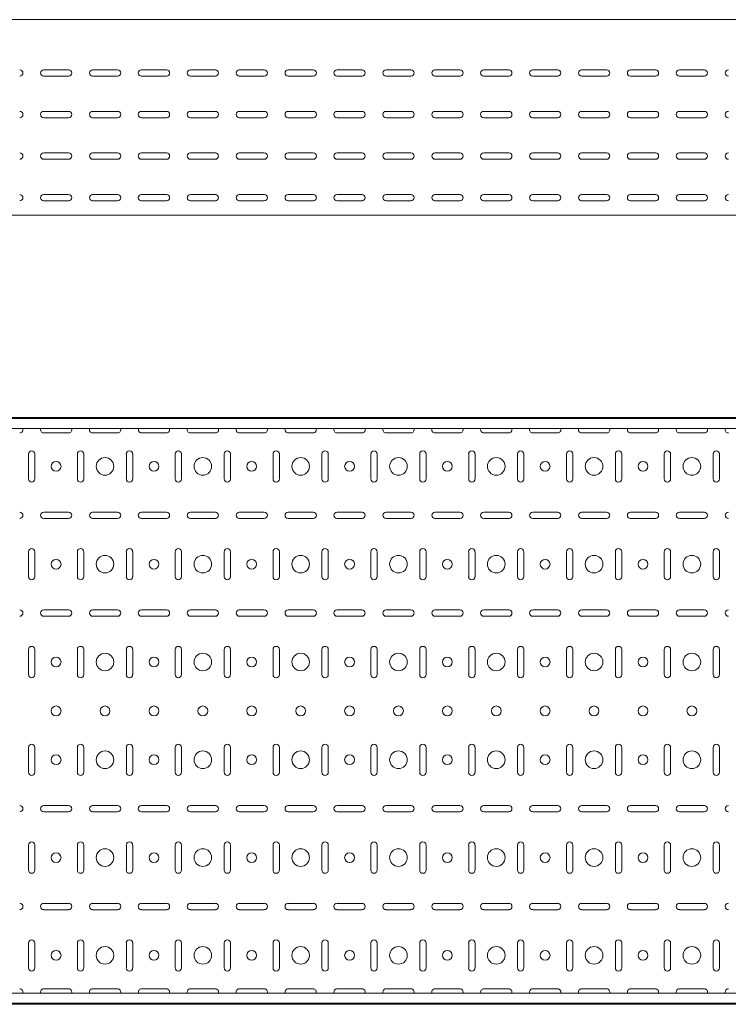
# Model space of a CAD drawing. Header units: millimetres. Extents: x -794 to 3872, y -6969 to -1561.
# Tile 4 of 19: x 1610 to 2334, y -6969 to -5962. Entities that reach past the tile are written whole.
import ezdxf

# ---------------------------------------------------------------- set-up
doc = ezdxf.new("R2010")
doc.units = ezdxf.units.MM

msp = doc.modelspace()

# ---------------------------------------------------------------- linework, layer by layer
at = {"color": 7, "linetype": 'Continuous', "lineweight": 15}
for p, q in [((3872.2, -5961.7), (872.2, -5961.7)), ((1634.5, -6013), (1660, -6013)), ((1660, -6019.5), (1634.5, -6019.5)), ((1684.5, -6013), (1710, -6013)), ((1710, -6019.5), (1684.5, -6019.5)), ((1734.5, -6013), (1760, -6013)), ((1760, -6019.5), (1734.5, -6019.5)), ((1784.5, -6013), (1810, -6013)), ((1810, -6019.5), (1784.5, -6019.5)), ((1834.5, -6013), (1860, -6013)), ((1860, -6019.5), (1834.5, -6019.5)), ((1884.5, -6013), (1910, -6013)), ((1910, -6019.5), (1884.5, -6019.5)), ((1934.5, -6013), (1960, -6013)), ((1960, -6019.5), (1934.5, -6019.5)), ((1984.5, -6013), (2010, -6013)), ((2010, -6019.5), (1984.5, -6019.5)), ((2034.5, -6013), (2060, -6013)), ((2060, -6019.5), (2034.5, -6019.5)), ((2084.5, -6013), (2110, -6013)), ((2110, -6019.5), (2084.5, -6019.5)), ((2134.5, -6013), (2160, -6013)), ((2160, -6019.5), (2134.5, -6019.5)), ((2184.5, -6013), (2210, -6013)), ((2210, -6019.5), (2184.5, -6019.5)), ((2234.5, -6013), (2260, -6013)), ((2260, -6019.5), (2234.5, -6019.5)), ((2284.5, -6013), (2310, -6013)), ((2310, -6019.5), (2284.5, -6019.5)), ((1634.5, -6055.5), (1660, -6055.5)), ((1684.5, -6055.5), (1710, -6055.5)), ((1734.5, -6055.5), (1760, -6055.5)), ((1784.5, -6055.5), (1810, -6055.5)), ((1834.5, -6055.5), (1860, -6055.5)), ((1884.5, -6055.5), (1910, -6055.5)), ((1934.5, -6055.5), (1960, -6055.5)), ((1984.5, -6055.5), (2010, -6055.5)), ((2034.5, -6055.5), (2060, -6055.5)), ((2084.5, -6055.5), (2110, -6055.5)), ((2134.5, -6055.5), (2160, -6055.5)), ((2184.5, -6055.5), (2210, -6055.5)), ((2234.5, -6055.5), (2260, -6055.5)), ((2284.5, -6055.5), (2310, -6055.5)), ((1660, -6062), (1634.5, -6062)), ((1710, -6062), (1684.5, -6062)), ((1760, -6062), (1734.5, -6062)), ((1810, -6062), (1784.5, -6062)), ((1860, -6062), (1834.5, -6062)), ((1910, -6062), (1884.5, -6062)), ((1960, -6062), (1934.5, -6062)), ((2010, -6062), (1984.5, -6062)), ((2060, -6062), (2034.5, -6062)), ((2110, -6062), (2084.5, -6062)), ((2160, -6062), (2134.5, -6062)), ((2210, -6062), (2184.5, -6062)), ((2260, -6062), (2234.5, -6062)), ((2310, -6062), (2284.5, -6062)), ((1634.5, -6098), (1660, -6098)), ((1684.5, -6098), (1710, -6098)), ((1734.5, -6098), (1760, -6098)), ((1784.5, -6098), (1810, -6098)), ((1834.5, -6098), (1860, -6098)), ((1884.5, -6098), (1910, -6098)), ((1934.5, -6098), (1960, -6098)), ((1984.5, -6098), (2010, -6098)), ((2034.5, -6098), (2060, -6098)), ((2084.5, -6098), (2110, -6098)), ((2134.5, -6098), (2160, -6098)), ((2184.5, -6098), (2210, -6098)), ((2234.5, -6098), (2260, -6098)), ((2284.5, -6098), (2310, -6098)), ((1660, -6104.5), (1634.5, -6104.5)), ((1710, -6104.5), (1684.5, -6104.5)), ((1760, -6104.5), (1734.5, -6104.5)), ((1810, -6104.5), (1784.5, -6104.5)), ((1860, -6104.5), (1834.5, -6104.5)), ((1910, -6104.5), (1884.5, -6104.5)), ((1960, -6104.5), (1934.5, -6104.5)), ((2010, -6104.5), (1984.5, -6104.5)), ((2060, -6104.5), (2034.5, -6104.5)), ((2110, -6104.5), (2084.5, -6104.5)), ((2160, -6104.5), (2134.5, -6104.5)), ((2210, -6104.5), (2184.5, -6104.5)), ((2260, -6104.5), (2234.5, -6104.5)), ((2310, -6104.5), (2284.5, -6104.5)), ((1634.5, -6140.5), (1660, -6140.5)), ((1684.5, -6140.5), (1710, -6140.5)), ((1734.5, -6140.5), (1760, -6140.5)), ((1784.5, -6140.5), (1810, -6140.5)), ((1834.5, -6140.5), (1860, -6140.5)), ((1884.5, -6140.5), (1910, -6140.5)), ((1934.5, -6140.5), (1960, -6140.5)), ((1984.5, -6140.5), (2010, -6140.5)), ((2034.5, -6140.5), (2060, -6140.5)), ((2084.5, -6140.5), (2110, -6140.5)), ((2134.5, -6140.5), (2160, -6140.5)), ((2184.5, -6140.5), (2210, -6140.5)), ((2234.5, -6140.5), (2260, -6140.5)), ((2284.5, -6140.5), (2310, -6140.5)), ((1660, -6147), (1634.5, -6147)), ((1710, -6147), (1684.5, -6147)), ((1760, -6147), (1734.5, -6147)), ((1810, -6147), (1784.5, -6147)), ((1860, -6147), (1834.5, -6147)), ((1910, -6147), (1884.5, -6147)), ((1960, -6147), (1934.5, -6147)), ((2010, -6147), (1984.5, -6147)), ((2060, -6147), (2034.5, -6147)), ((2110, -6147), (2084.5, -6147)), ((2160, -6147), (2134.5, -6147)), ((2210, -6147), (2184.5, -6147)), ((2260, -6147), (2234.5, -6147)), ((2310, -6147), (2284.5, -6147)), ((3872.2, -6161.7), (872.2, -6161.7)), ((3872.2, -6368.5), (872.2, -6368.5)), ((3872.2, -6369.5), (872.2, -6369.5)), ((3872.2, -6379.8), (872.2, -6379.8)), ((1634.5, -6384.3), (1660, -6384.3)), ((1684.5, -6384.3), (1710, -6384.3)), ((1734.5, -6384.3), (1760, -6384.3)), ((1784.5, -6384.3), (1810, -6384.3)), ((1834.5, -6384.3), (1860, -6384.3)), ((1884.5, -6384.3), (1910, -6384.3)), ((1934.5, -6384.3), (1960, -6384.3)), ((1984.5, -6384.3), (2010, -6384.3)), ((2034.5, -6384.3), (2060, -6384.3)), ((2084.5, -6384.3), (2110, -6384.3)), ((2134.5, -6384.3), (2160, -6384.3)), ((2184.5, -6384.3), (2210, -6384.3)), ((2234.5, -6384.3), (2260, -6384.3)), ((2284.5, -6384.3), (2310, -6384.3)), ((1619, -6405.8), (1619, -6431.3)), ((1625.5, -6431.3), (1625.5, -6405.8)), ((1669, -6405.8), (1669, -6431.3)), ((1675.5, -6431.3), (1675.5, -6405.8)), ((1719, -6405.8), (1719, -6431.3)), ((1725.5, -6431.3), (1725.5, -6405.8)), ((1769, -6405.8), (1769, -6431.3)), ((1775.5, -6431.3), (1775.5, -6405.8)), ((1819, -6405.8), (1819, -6431.3)), ((1825.5, -6431.3), (1825.5, -6405.8)), ((1869, -6405.8), (1869, -6431.3)), ((1875.5, -6431.3), (1875.5, -6405.8)), ((1919, -6405.8), (1919, -6431.3)), ((1925.5, -6431.3), (1925.5, -6405.8)), ((1969, -6405.8), (1969, -6431.3)), ((1975.5, -6431.3), (1975.5, -6405.8)), ((2019, -6405.8), (2019, -6431.3)), ((2025.5, -6431.3), (2025.5, -6405.8)), ((2069, -6405.8), (2069, -6431.3)), ((2075.5, -6431.3), (2075.5, -6405.8)), ((2119, -6405.8), (2119, -6431.3)), ((2125.5, -6431.3), (2125.5, -6405.8)), ((2169, -6405.8), (2169, -6431.3)), ((2175.5, -6431.3), (2175.5, -6405.8)), ((2219, -6405.8), (2219, -6431.3)), ((2225.5, -6431.3), (2225.5, -6405.8)), ((2269, -6405.8), (2269, -6431.3)), ((2275.5, -6431.3), (2275.5, -6405.8)), ((2319, -6405.8), (2319, -6431.3)), ((2325.5, -6431.3), (2325.5, -6405.8)), ((1660, -6465.3), (1634.5, -6465.3)), ((1634.5, -6471.8), (1660, -6471.8)), ((1710, -6465.3), (1684.5, -6465.3)), ((1684.5, -6471.8), (1710, -6471.8)), ((1760, -6465.3), (1734.5, -6465.3)), ((1734.5, -6471.8), (1760, -6471.8)), ((1810, -6465.3), (1784.5, -6465.3)), ((1784.5, -6471.8), (1810, -6471.8)), ((1860, -6465.3), (1834.5, -6465.3)), ((1834.5, -6471.8), (1860, -6471.8)), ((1910, -6465.3), (1884.5, -6465.3)), ((1884.5, -6471.8), (1910, -6471.8)), ((1960, -6465.3), (1934.5, -6465.3)), ((1934.5, -6471.8), (1960, -6471.8)), ((2010, -6465.3), (1984.5, -6465.3)), ((1984.5, -6471.8), (2010, -6471.8)), ((2060, -6465.3), (2034.5, -6465.3)), ((2034.5, -6471.8), (2060, -6471.8)), ((2110, -6465.3), (2084.5, -6465.3)), ((2084.5, -6471.8), (2110, -6471.8)), ((2160, -6465.3), (2134.5, -6465.3)), ((2134.5, -6471.8), (2160, -6471.8)), ((2210, -6465.3), (2184.5, -6465.3)), ((2184.5, -6471.8), (2210, -6471.8)), ((2260, -6465.3), (2234.5, -6465.3)), ((2234.5, -6471.8), (2260, -6471.8)), ((2310, -6465.3), (2284.5, -6465.3)), ((2284.5, -6471.8), (2310, -6471.8)), ((1619, -6505.8), (1619, -6531.3)), ((1625.5, -6531.3), (1625.5, -6505.8)), ((1669, -6505.8), (1669, -6531.3)), ((1675.5, -6531.3), (1675.5, -6505.8)), ((1719, -6505.8), (1719, -6531.3)), ((1725.5, -6531.3), (1725.5, -6505.8)), ((1769, -6505.8), (1769, -6531.3)), ((1775.5, -6531.3), (1775.5, -6505.8)), ((1819, -6505.8), (1819, -6531.3)), ((1825.5, -6531.3), (1825.5, -6505.8)), ((1869, -6505.8), (1869, -6531.3)), ((1875.5, -6531.3), (1875.5, -6505.8)), ((1919, -6505.8), (1919, -6531.3)), ((1925.5, -6531.3), (1925.5, -6505.8)), ((1969, -6505.8), (1969, -6531.3)), ((1975.5, -6531.3), (1975.5, -6505.8)), ((2019, -6505.8), (2019, -6531.3)), ((2025.5, -6531.3), (2025.5, -6505.8)), ((2069, -6505.8), (2069, -6531.3)), ((2075.5, -6531.3), (2075.5, -6505.8)), ((2119, -6505.8), (2119, -6531.3)), ((2125.5, -6531.3), (2125.5, -6505.8)), ((2169, -6505.8), (2169, -6531.3)), ((2175.5, -6531.3), (2175.5, -6505.8)), ((2219, -6505.8), (2219, -6531.3)), ((2225.5, -6531.3), (2225.5, -6505.8)), ((2269, -6505.8), (2269, -6531.3)), ((2275.5, -6531.3), (2275.5, -6505.8)), ((2319, -6505.8), (2319, -6531.3)), ((2325.5, -6531.3), (2325.5, -6505.8)), ((1660, -6565.3), (1634.5, -6565.3)), ((1634.5, -6571.8), (1660, -6571.8)), ((1710, -6565.3), (1684.5, -6565.3)), ((1684.5, -6571.8), (1710, -6571.8)), ((1760, -6565.3), (1734.5, -6565.3)), ((1734.5, -6571.8), (1760, -6571.8)), ((1810, -6565.3), (1784.5, -6565.3)), ((1784.5, -6571.8), (1810, -6571.8)), ((1860, -6565.3), (1834.5, -6565.3)), ((1834.5, -6571.8), (1860, -6571.8)), ((1910, -6565.3), (1884.5, -6565.3)), ((1884.5, -6571.8), (1910, -6571.8)), ((1960, -6565.3), (1934.5, -6565.3)), ((1934.5, -6571.8), (1960, -6571.8)), ((2010, -6565.3), (1984.5, -6565.3)), ((1984.5, -6571.8), (2010, -6571.8)), ((2060, -6565.3), (2034.5, -6565.3)), ((2034.5, -6571.8), (2060, -6571.8)), ((2110, -6565.3), (2084.5, -6565.3)), ((2084.5, -6571.8), (2110, -6571.8)), ((2160, -6565.3), (2134.5, -6565.3)), ((2134.5, -6571.8), (2160, -6571.8)), ((2210, -6565.3), (2184.5, -6565.3)), ((2184.5, -6571.8), (2210, -6571.8)), ((2260, -6565.3), (2234.5, -6565.3)), ((2234.5, -6571.8), (2260, -6571.8)), ((2310, -6565.3), (2284.5, -6565.3)), ((2284.5, -6571.8), (2310, -6571.8)), ((1619, -6605.8), (1619, -6631.3)), ((1625.5, -6631.3), (1625.5, -6605.8)), ((1669, -6605.8), (1669, -6631.3)), ((1675.5, -6631.3), (1675.5, -6605.8)), ((1719, -6605.8), (1719, -6631.3)), ((1725.5, -6631.3), (1725.5, -6605.8)), ((1769, -6605.8), (1769, -6631.3)), ((1775.5, -6631.3), (1775.5, -6605.8)), ((1819, -6605.8), (1819, -6631.3)), ((1825.5, -6631.3), (1825.5, -6605.8)), ((1869, -6605.8), (1869, -6631.3)), ((1875.5, -6631.3), (1875.5, -6605.8)), ((1919, -6605.8), (1919, -6631.3)), ((1925.5, -6631.3), (1925.5, -6605.8)), ((1969, -6605.8), (1969, -6631.3)), ((1975.5, -6631.3), (1975.5, -6605.8)), ((2019, -6605.8), (2019, -6631.3)), ((2025.5, -6631.3), (2025.5, -6605.8)), ((2069, -6605.8), (2069, -6631.3)), ((2075.5, -6631.3), (2075.5, -6605.8)), ((2119, -6605.8), (2119, -6631.3)), ((2125.5, -6631.3), (2125.5, -6605.8)), ((2169, -6605.8), (2169, -6631.3)), ((2175.5, -6631.3), (2175.5, -6605.8)), ((2219, -6605.8), (2219, -6631.3)), ((2225.5, -6631.3), (2225.5, -6605.8)), ((2269, -6605.8), (2269, -6631.3)), ((2275.5, -6631.3), (2275.5, -6605.8)), ((2319, -6605.8), (2319, -6631.3)), ((2325.5, -6631.3), (2325.5, -6605.8)), ((1619, -6705.8), (1619, -6731.3)), ((1625.5, -6731.3), (1625.5, -6705.8)), ((1669, -6705.8), (1669, -6731.3)), ((1675.5, -6731.3), (1675.5, -6705.8)), ((1719, -6705.8), (1719, -6731.3)), ((1725.5, -6731.3), (1725.5, -6705.8)), ((1769, -6705.8), (1769, -6731.3)), ((1775.5, -6731.3), (1775.5, -6705.8)), ((1819, -6705.8), (1819, -6731.3)), ((1825.5, -6731.3), (1825.5, -6705.8)), ((1869, -6705.8), (1869, -6731.3)), ((1875.5, -6731.3), (1875.5, -6705.8)), ((1919, -6705.8), (1919, -6731.3)), ((1925.5, -6731.3), (1925.5, -6705.8)), ((1969, -6705.8), (1969, -6731.3)), ((1975.5, -6731.3), (1975.5, -6705.8)), ((2019, -6705.8), (2019, -6731.3)), ((2025.5, -6731.3), (2025.5, -6705.8)), ((2069, -6705.8), (2069, -6731.3)), ((2075.5, -6731.3), (2075.5, -6705.8)), ((2119, -6705.8), (2119, -6731.3)), ((2125.5, -6731.3), (2125.5, -6705.8)), ((2169, -6705.8), (2169, -6731.3)), ((2175.5, -6731.3), (2175.5, -6705.8)), ((2219, -6705.8), (2219, -6731.3)), ((2225.5, -6731.3), (2225.5, -6705.8)), ((2269, -6705.8), (2269, -6731.3)), ((2275.5, -6731.3), (2275.5, -6705.8)), ((2319, -6705.8), (2319, -6731.3)), ((2325.5, -6731.3), (2325.5, -6705.8)), ((1660, -6765.3), (1634.5, -6765.3)), ((1710, -6765.3), (1684.5, -6765.3)), ((1760, -6765.3), (1734.5, -6765.3)), ((1810, -6765.3), (1784.5, -6765.3)), ((1860, -6765.3), (1834.5, -6765.3)), ((1910, -6765.3), (1884.5, -6765.3)), ((1960, -6765.3), (1934.5, -6765.3)), ((2010, -6765.3), (1984.5, -6765.3)), ((2060, -6765.3), (2034.5, -6765.3)), ((2110, -6765.3), (2084.5, -6765.3)), ((2160, -6765.3), (2134.5, -6765.3)), ((2210, -6765.3), (2184.5, -6765.3)), ((2260, -6765.3), (2234.5, -6765.3)), ((2310, -6765.3), (2284.5, -6765.3)), ((1634.5, -6771.8), (1660, -6771.8)), ((1684.5, -6771.8), (1710, -6771.8)), ((1734.5, -6771.8), (1760, -6771.8)), ((1784.5, -6771.8), (1810, -6771.8)), ((1834.5, -6771.8), (1860, -6771.8)), ((1884.5, -6771.8), (1910, -6771.8)), ((1934.5, -6771.8), (1960, -6771.8)), ((1984.5, -6771.8), (2010, -6771.8)), ((2034.5, -6771.8), (2060, -6771.8)), ((2084.5, -6771.8), (2110, -6771.8)), ((2134.5, -6771.8), (2160, -6771.8)), ((2184.5, -6771.8), (2210, -6771.8)), ((2234.5, -6771.8), (2260, -6771.8)), ((2284.5, -6771.8), (2310, -6771.8)), ((1619, -6805.8), (1619, -6831.3)), ((1625.5, -6831.3), (1625.5, -6805.8)), ((1669, -6805.8), (1669, -6831.3)), ((1675.5, -6831.3), (1675.5, -6805.8)), ((1719, -6805.8), (1719, -6831.3)), ((1725.5, -6831.3), (1725.5, -6805.8)), ((1769, -6805.8), (1769, -6831.3)), ((1775.5, -6831.3), (1775.5, -6805.8)), ((1819, -6805.8), (1819, -6831.3)), ((1825.5, -6831.3), (1825.5, -6805.8)), ((1869, -6805.8), (1869, -6831.3)), ((1875.5, -6831.3), (1875.5, -6805.8)), ((1919, -6805.8), (1919, -6831.3)), ((1925.5, -6831.3), (1925.5, -6805.8)), ((1969, -6805.8), (1969, -6831.3)), ((1975.5, -6831.3), (1975.5, -6805.8)), ((2019, -6805.8), (2019, -6831.3)), ((2025.5, -6831.3), (2025.5, -6805.8)), ((2069, -6805.8), (2069, -6831.3)), ((2075.5, -6831.3), (2075.5, -6805.8)), ((2119, -6805.8), (2119, -6831.3)), ((2125.5, -6831.3), (2125.5, -6805.8)), ((2169, -6805.8), (2169, -6831.3)), ((2175.5, -6831.3), (2175.5, -6805.8)), ((2219, -6805.8), (2219, -6831.3)), ((2225.5, -6831.3), (2225.5, -6805.8)), ((2269, -6805.8), (2269, -6831.3)), ((2275.5, -6831.3), (2275.5, -6805.8)), ((2319, -6805.8), (2319, -6831.3)), ((2325.5, -6831.3), (2325.5, -6805.8)), ((1660, -6865.3), (1634.5, -6865.3)), ((1710, -6865.3), (1684.5, -6865.3)), ((1760, -6865.3), (1734.5, -6865.3)), ((1810, -6865.3), (1784.5, -6865.3)), ((1860, -6865.3), (1834.5, -6865.3)), ((1910, -6865.3), (1884.5, -6865.3)), ((1960, -6865.3), (1934.5, -6865.3)), ((2010, -6865.3), (1984.5, -6865.3)), ((2060, -6865.3), (2034.5, -6865.3)), ((2110, -6865.3), (2084.5, -6865.3)), ((2160, -6865.3), (2134.5, -6865.3)), ((2210, -6865.3), (2184.5, -6865.3)), ((2260, -6865.3), (2234.5, -6865.3)), ((2310, -6865.3), (2284.5, -6865.3)), ((1634.5, -6871.8), (1660, -6871.8)), ((1684.5, -6871.8), (1710, -6871.8)), ((1734.5, -6871.8), (1760, -6871.8)), ((1784.5, -6871.8), (1810, -6871.8)), ((1834.5, -6871.8), (1860, -6871.8)), ((1884.5, -6871.8), (1910, -6871.8)), ((1934.5, -6871.8), (1960, -6871.8)), ((1984.5, -6871.8), (2010, -6871.8)), ((2034.5, -6871.8), (2060, -6871.8)), ((2084.5, -6871.8), (2110, -6871.8)), ((2134.5, -6871.8), (2160, -6871.8)), ((2184.5, -6871.8), (2210, -6871.8)), ((2234.5, -6871.8), (2260, -6871.8)), ((2284.5, -6871.8), (2310, -6871.8)), ((1619, -6905.8), (1619, -6931.3)), ((1625.5, -6931.3), (1625.5, -6905.8)), ((1669, -6905.8), (1669, -6931.3)), ((1675.5, -6931.3), (1675.5, -6905.8)), ((1719, -6905.8), (1719, -6931.3)), ((1725.5, -6931.3), (1725.5, -6905.8)), ((1769, -6905.8), (1769, -6931.3)), ((1775.5, -6931.3), (1775.5, -6905.8)), ((1819, -6905.8), (1819, -6931.3)), ((1825.5, -6931.3), (1825.5, -6905.8)), ((1869, -6905.8), (1869, -6931.3)), ((1875.5, -6931.3), (1875.5, -6905.8)), ((1919, -6905.8), (1919, -6931.3)), ((1925.5, -6931.3), (1925.5, -6905.8)), ((1969, -6905.8), (1969, -6931.3)), ((1975.5, -6931.3), (1975.5, -6905.8)), ((2019, -6905.8), (2019, -6931.3)), ((2025.5, -6931.3), (2025.5, -6905.8)), ((2069, -6905.8), (2069, -6931.3)), ((2075.5, -6931.3), (2075.5, -6905.8)), ((2119, -6905.8), (2119, -6931.3)), ((2125.5, -6931.3), (2125.5, -6905.8)), ((2169, -6905.8), (2169, -6931.3)), ((2175.5, -6931.3), (2175.5, -6905.8)), ((2219, -6905.8), (2219, -6931.3)), ((2225.5, -6931.3), (2225.5, -6905.8)), ((2269, -6905.8), (2269, -6931.3)), ((2275.5, -6931.3), (2275.5, -6905.8)), ((2319, -6905.8), (2319, -6931.3)), ((2325.5, -6931.3), (2325.5, -6905.8)), ((1660, -6952.8), (1634.5, -6952.8)), ((1710, -6952.8), (1684.5, -6952.8)), ((1760, -6952.8), (1734.5, -6952.8)), ((1810, -6952.8), (1784.5, -6952.8)), ((1860, -6952.8), (1834.5, -6952.8)), ((1910, -6952.8), (1884.5, -6952.8)), ((1960, -6952.8), (1934.5, -6952.8)), ((2010, -6952.8), (1984.5, -6952.8)), ((2060, -6952.8), (2034.5, -6952.8)), ((2110, -6952.8), (2084.5, -6952.8)), ((2160, -6952.8), (2134.5, -6952.8)), ((2210, -6952.8), (2184.5, -6952.8)), ((2260, -6952.8), (2234.5, -6952.8)), ((2310, -6952.8), (2284.5, -6952.8)), ((3872.2, -6957.3), (872.2, -6957.3)), ((872.2, -6967.5), (3872.2, -6967.5)), ((3872.2, -6968.5), (872.2, -6968.5))]:
    msp.add_line(p, q, dxfattribs=at)
for centre, radius in [((1697.2, -6418.5), 9), ((1797.2, -6418.5), 9), ((1897.2, -6418.5), 9), ((1997.2, -6418.5), 9), ((2097.2, -6418.5), 9), ((2197.2, -6418.5), 9), ((2297.2, -6418.5), 9), ((1647.2, -6418.5), 5), ((1747.2, -6418.5), 5), ((1847.2, -6418.5), 5), ((1947.2, -6418.5), 5), ((2047.2, -6418.5), 5), ((2147.2, -6418.5), 5), ((2247.2, -6418.5), 5), ((1647.2, -6518.5), 5), ((1697.2, -6518.5), 9), ((1747.2, -6518.5), 5), ((1797.2, -6518.5), 9), ((1847.2, -6518.5), 5), ((1897.2, -6518.5), 9), ((1947.2, -6518.5), 5), ((1997.2, -6518.5), 9), ((2047.2, -6518.5), 5), ((2097.2, -6518.5), 9), ((2147.2, -6518.5), 5), ((2197.2, -6518.5), 9), ((2247.2, -6518.5), 5), ((2297.2, -6518.5), 9), ((1647.2, -6618.5), 5), ((1697.2, -6618.5), 9), ((1747.2, -6618.5), 5), ((1797.2, -6618.5), 9), ((1847.2, -6618.5), 5), ((1897.2, -6618.5), 9), ((1947.2, -6618.5), 5), ((1997.2, -6618.5), 9), ((2047.2, -6618.5), 5), ((2097.2, -6618.5), 9), ((2147.2, -6618.5), 5), ((2197.2, -6618.5), 9), ((2247.2, -6618.5), 5), ((2297.2, -6618.5), 9), ((1647.2, -6668.5), 5), ((1697.2, -6668.5), 5), ((1747.2, -6668.5), 5), ((1797.2, -6668.5), 5), ((1847.2, -6668.5), 5), ((1897.2, -6668.5), 5), ((1947.2, -6668.5), 5), ((1997.2, -6668.5), 5), ((2047.2, -6668.5), 5), ((2097.2, -6668.5), 5), ((2147.2, -6668.5), 5), ((2197.2, -6668.5), 5), ((2247.2, -6668.5), 5), ((2297.2, -6668.5), 5), ((1647.2, -6718.5), 5), ((1697.2, -6718.5), 9), ((1747.2, -6718.5), 5), ((1797.2, -6718.5), 9), ((1847.2, -6718.5), 5), ((1897.2, -6718.5), 9), ((1947.2, -6718.5), 5), ((1997.2, -6718.5), 9), ((2047.2, -6718.5), 5), ((2097.2, -6718.5), 9), ((2147.2, -6718.5), 5), ((2197.2, -6718.5), 9), ((2247.2, -6718.5), 5), ((2297.2, -6718.5), 9), ((1647.2, -6818.5), 5), ((1697.2, -6818.5), 9), ((1747.2, -6818.5), 5), ((1797.2, -6818.5), 9), ((1847.2, -6818.5), 5), ((1897.2, -6818.5), 9), ((1947.2, -6818.5), 5), ((1997.2, -6818.5), 9), ((2047.2, -6818.5), 5), ((2097.2, -6818.5), 9), ((2147.2, -6818.5), 5), ((2197.2, -6818.5), 9), ((2247.2, -6818.5), 5), ((2297.2, -6818.5), 9), ((1647.2, -6918.5), 5), ((1697.2, -6918.5), 9), ((1747.2, -6918.5), 5), ((1797.2, -6918.5), 9), ((1847.2, -6918.5), 5), ((1897.2, -6918.5), 9), ((1947.2, -6918.5), 5), ((1997.2, -6918.5), 9), ((2047.2, -6918.5), 5), ((2097.2, -6918.5), 9), ((2147.2, -6918.5), 5), ((2197.2, -6918.5), 9), ((2247.2, -6918.5), 5), ((2297.2, -6918.5), 9)]:
    msp.add_circle(centre, radius, dxfattribs=at)
for centre, start, end in [((1610, -6016.2), 270, 90), ((1634.5, -6016.2), 90, 270), ((1660, -6016.2), 270, 90), ((1684.5, -6016.2), 90, 270), ((1710, -6016.2), 270, 90), ((1734.5, -6016.2), 90, 270), ((1760, -6016.2), 270, 90), ((1784.5, -6016.2), 90, 270), ((1810, -6016.2), 270, 90), ((1834.5, -6016.2), 90, 270), ((1860, -6016.2), 270, 90), ((1884.5, -6016.2), 90, 270), ((1910, -6016.2), 270, 90), ((1934.5, -6016.2), 90, 270), ((1960, -6016.2), 270, 90), ((1984.5, -6016.2), 90, 270), ((2010, -6016.2), 270, 90), ((2034.5, -6016.2), 90, 270), ((2060, -6016.2), 270, 90), ((2084.5, -6016.2), 90, 270), ((2110, -6016.2), 270, 90), ((2134.5, -6016.2), 90, 270), ((2160, -6016.2), 270, 90), ((2184.5, -6016.2), 90, 270), ((2210, -6016.2), 270, 90), ((2234.5, -6016.2), 90, 270), ((2260, -6016.2), 270, 90), ((2284.5, -6016.2), 90, 270), ((2310, -6016.2), 270, 90), ((2334.5, -6016.2), 90, 270), ((1610, -6058.7), 270, 90), ((1634.5, -6058.7), 90, 270), ((1660, -6058.7), 270, 90), ((1684.5, -6058.7), 90, 270), ((1710, -6058.7), 270, 90), ((1734.5, -6058.7), 90, 270), ((1760, -6058.7), 270, 90), ((1784.5, -6058.7), 90, 270), ((1810, -6058.7), 270, 90), ((1834.5, -6058.7), 90, 270), ((1860, -6058.7), 270, 90), ((1884.5, -6058.7), 90, 270), ((1910, -6058.7), 270, 90), ((1934.5, -6058.7), 90, 270), ((1960, -6058.7), 270, 90), ((1984.5, -6058.7), 90, 270), ((2010, -6058.7), 270, 90), ((2034.5, -6058.7), 90, 270), ((2060, -6058.7), 270, 90), ((2084.5, -6058.7), 90, 270), ((2110, -6058.7), 270, 90), ((2134.5, -6058.7), 90, 270), ((2160, -6058.7), 270, 90), ((2184.5, -6058.7), 90, 270), ((2210, -6058.7), 270, 90), ((2234.5, -6058.7), 90, 270), ((2260, -6058.7), 270, 90), ((2284.5, -6058.7), 90, 270), ((2310, -6058.7), 270, 90), ((2334.5, -6058.7), 90, 270), ((1610, -6101.2), 270, 90), ((1634.5, -6101.2), 90, 270), ((1660, -6101.2), 270, 90), ((1684.5, -6101.2), 90, 270), ((1710, -6101.2), 270, 90), ((1734.5, -6101.2), 90, 270), ((1760, -6101.2), 270, 90), ((1784.5, -6101.2), 90, 270), ((1810, -6101.2), 270, 90), ((1834.5, -6101.2), 90, 270), ((1860, -6101.2), 270, 90), ((1884.5, -6101.2), 90, 270), ((1910, -6101.2), 270, 90), ((1934.5, -6101.2), 90, 270), ((1960, -6101.2), 270, 90), ((1984.5, -6101.2), 90, 270), ((2010, -6101.2), 270, 90), ((2034.5, -6101.2), 90, 270), ((2060, -6101.2), 270, 90), ((2084.5, -6101.2), 90, 270), ((2110, -6101.2), 270, 90), ((2134.5, -6101.2), 90, 270), ((2160, -6101.2), 270, 90), ((2184.5, -6101.2), 90, 270), ((2210, -6101.2), 270, 90), ((2234.5, -6101.2), 90, 270), ((2260, -6101.2), 270, 90), ((2284.5, -6101.2), 90, 270), ((2310, -6101.2), 270, 90), ((2334.5, -6101.2), 90, 270), ((1610, -6143.7), 270, 90), ((1634.5, -6143.7), 90, 270), ((1660, -6143.7), 270, 90), ((1684.5, -6143.7), 90, 270), ((1710, -6143.7), 270, 90), ((1734.5, -6143.7), 90, 270), ((1760, -6143.7), 270, 90), ((1784.5, -6143.7), 90, 270), ((1810, -6143.7), 270, 90), ((1834.5, -6143.7), 90, 270), ((1860, -6143.7), 270, 90), ((1884.5, -6143.7), 90, 270), ((1910, -6143.7), 270, 90), ((1934.5, -6143.7), 90, 270), ((1960, -6143.7), 270, 90), ((1984.5, -6143.7), 90, 270), ((2010, -6143.7), 270, 90), ((2034.5, -6143.7), 90, 270), ((2060, -6143.7), 270, 90), ((2084.5, -6143.7), 90, 270), ((2110, -6143.7), 270, 90), ((2134.5, -6143.7), 90, 270), ((2160, -6143.7), 270, 90), ((2184.5, -6143.7), 90, 270), ((2210, -6143.7), 270, 90), ((2234.5, -6143.7), 90, 270), ((2260, -6143.7), 270, 90), ((2284.5, -6143.7), 90, 270), ((2310, -6143.7), 270, 90), ((2334.5, -6143.7), 90, 270), ((1610, -6381), 270, 23.3521), ((1634.5, -6381), 156.6479, 270), ((1660, -6381), 270, 23.3521), ((1684.5, -6381), 156.6479, 270), ((1710, -6381), 270, 23.3521), ((1734.5, -6381), 156.6479, 270), ((1760, -6381), 270, 23.3521), ((1784.5, -6381), 156.6479, 270), ((1810, -6381), 270, 23.3521), ((1834.5, -6381), 156.6479, 270), ((1860, -6381), 270, 23.3521), ((1884.5, -6381), 156.6479, 270), ((1910, -6381), 270, 23.3521), ((1934.5, -6381), 156.6479, 270), ((1960, -6381), 270, 23.3521), ((1984.5, -6381), 156.6479, 270), ((2010, -6381), 270, 23.3521), ((2034.5, -6381), 156.6479, 270), ((2060, -6381), 270, 23.3521), ((2084.5, -6381), 156.6479, 270), ((2110, -6381), 270, 23.3521), ((2134.5, -6381), 156.6479, 270), ((2160, -6381), 270, 23.3521), ((2184.5, -6381), 156.6479, 270), ((2210, -6381), 270, 23.3521), ((2234.5, -6381), 156.6479, 270), ((2260, -6381), 270, 23.3521), ((2284.5, -6381), 156.6479, 270), ((2310, -6381), 270, 23.3521), ((2334.5, -6381), 156.6479, 270), ((1622.2, -6405.8), 0, 180), ((1672.2, -6405.8), 0, 180), ((1722.2, -6405.8), 0, 180), ((1772.2, -6405.8), 0, 180), ((1822.2, -6405.8), 0, 180), ((1872.2, -6405.8), 0, 180), ((1922.2, -6405.8), 0, 180), ((1972.2, -6405.8), 0, 180), ((2022.2, -6405.8), 0, 180), ((2072.2, -6405.8), 0, 180), ((2122.2, -6405.8), 0, 180), ((2172.2, -6405.8), 0, 180), ((2222.2, -6405.8), 0, 180), ((2272.2, -6405.8), 0, 180), ((2322.2, -6405.8), 0, 180), ((1622.2, -6431.3), 180, 0), ((1672.2, -6431.3), 180, 0), ((1722.2, -6431.3), 180, 0), ((1772.2, -6431.3), 180, 0), ((1822.2, -6431.3), 180, 0), ((1872.2, -6431.3), 180, 0), ((1922.2, -6431.3), 180, 0), ((1972.2, -6431.3), 180, 0), ((2022.2, -6431.3), 180, 0), ((2072.2, -6431.3), 180, 0), ((2122.2, -6431.3), 180, 0), ((2172.2, -6431.3), 180, 0), ((2222.2, -6431.3), 180, 0), ((2272.2, -6431.3), 180, 0), ((2322.2, -6431.3), 180, 0), ((1610, -6468.5), 270, 90), ((1634.5, -6468.5), 90, 270), ((1660, -6468.5), 270, 90), ((1684.5, -6468.5), 90, 270), ((1710, -6468.5), 270, 90), ((1734.5, -6468.5), 90, 270), ((1760, -6468.5), 270, 90), ((1784.5, -6468.5), 90, 270), ((1810, -6468.5), 270, 90), ((1834.5, -6468.5), 90, 270), ((1860, -6468.5), 270, 90), ((1884.5, -6468.5), 90, 270), ((1910, -6468.5), 270, 90), ((1934.5, -6468.5), 90, 270), ((1960, -6468.5), 270, 90), ((1984.5, -6468.5), 90, 270), ((2010, -6468.5), 270, 90), ((2034.5, -6468.5), 90, 270), ((2060, -6468.5), 270, 90), ((2084.5, -6468.5), 90, 270), ((2110, -6468.5), 270, 90), ((2134.5, -6468.5), 90, 270), ((2160, -6468.5), 270, 90), ((2184.5, -6468.5), 90, 270), ((2210, -6468.5), 270, 90), ((2234.5, -6468.5), 90, 270), ((2260, -6468.5), 270, 90), ((2284.5, -6468.5), 90, 270), ((2310, -6468.5), 270, 90), ((2334.5, -6468.5), 90, 270), ((1622.2, -6505.8), 0, 180), ((1672.2, -6505.8), 0, 180), ((1722.2, -6505.8), 0, 180), ((1772.2, -6505.8), 0, 180), ((1822.2, -6505.8), 0, 180), ((1872.2, -6505.8), 0, 180), ((1922.2, -6505.8), 0, 180), ((1972.2, -6505.8), 0, 180), ((2022.2, -6505.8), 0, 180), ((2072.2, -6505.8), 0, 180), ((2122.2, -6505.8), 0, 180), ((2172.2, -6505.8), 0, 180), ((2222.2, -6505.8), 0, 180), ((2272.2, -6505.8), 0, 180), ((2322.2, -6505.8), 0, 180), ((1622.2, -6531.3), 180, 0), ((1672.2, -6531.3), 180, 0), ((1722.2, -6531.3), 180, 0), ((1772.2, -6531.3), 180, 0), ((1822.2, -6531.3), 180, 0), ((1872.2, -6531.3), 180, 0), ((1922.2, -6531.3), 180, 0), ((1972.2, -6531.3), 180, 0), ((2022.2, -6531.3), 180, 0), ((2072.2, -6531.3), 180, 0), ((2122.2, -6531.3), 180, 0), ((2172.2, -6531.3), 180, 0), ((2222.2, -6531.3), 180, 0), ((2272.2, -6531.3), 180, 0), ((2322.2, -6531.3), 180, 0), ((1610, -6568.5), 270, 90), ((1634.5, -6568.5), 90, 270), ((1660, -6568.5), 270, 90), ((1684.5, -6568.5), 90, 270), ((1710, -6568.5), 270, 90), ((1734.5, -6568.5), 90, 270), ((1760, -6568.5), 270, 90), ((1784.5, -6568.5), 90, 270), ((1810, -6568.5), 270, 90), ((1834.5, -6568.5), 90, 270), ((1860, -6568.5), 270, 90), ((1884.5, -6568.5), 90, 270), ((1910, -6568.5), 270, 90), ((1934.5, -6568.5), 90, 270), ((1960, -6568.5), 270, 90), ((1984.5, -6568.5), 90, 270), ((2010, -6568.5), 270, 90), ((2034.5, -6568.5), 90, 270), ((2060, -6568.5), 270, 90), ((2084.5, -6568.5), 90, 270), ((2110, -6568.5), 270, 90), ((2134.5, -6568.5), 90, 270), ((2160, -6568.5), 270, 90), ((2184.5, -6568.5), 90, 270), ((2210, -6568.5), 270, 90), ((2234.5, -6568.5), 90, 270), ((2260, -6568.5), 270, 90), ((2284.5, -6568.5), 90, 270), ((2310, -6568.5), 270, 90), ((2334.5, -6568.5), 90, 270), ((1622.2, -6605.8), 0, 180), ((1672.2, -6605.8), 0, 180), ((1722.2, -6605.8), 0, 180), ((1772.2, -6605.8), 0, 180), ((1822.2, -6605.8), 0, 180), ((1872.2, -6605.8), 0, 180), ((1922.2, -6605.8), 0, 180), ((1972.2, -6605.8), 0, 180), ((2022.2, -6605.8), 0, 180), ((2072.2, -6605.8), 0, 180), ((2122.2, -6605.8), 0, 180), ((2172.2, -6605.8), 0, 180), ((2222.2, -6605.8), 0, 180), ((2272.2, -6605.8), 0, 180), ((2322.2, -6605.8), 0, 180), ((1622.2, -6631.3), 180, 0), ((1672.2, -6631.3), 180, 0), ((1722.2, -6631.3), 180, 0), ((1772.2, -6631.3), 180, 0), ((1822.2, -6631.3), 180, 0), ((1872.2, -6631.3), 180, 0), ((1922.2, -6631.3), 180, 0), ((1972.2, -6631.3), 180, 0), ((2022.2, -6631.3), 180, 0), ((2072.2, -6631.3), 180, 0), ((2122.2, -6631.3), 180, 0), ((2172.2, -6631.3), 180, 0), ((2222.2, -6631.3), 180, 0), ((2272.2, -6631.3), 180, 0), ((2322.2, -6631.3), 180, 0), ((1622.2, -6705.8), 0, 180), ((1672.2, -6705.8), 0, 180), ((1722.2, -6705.8), 0, 180), ((1772.2, -6705.8), 0, 180), ((1822.2, -6705.8), 0, 180), ((1872.2, -6705.8), 0, 180), ((1922.2, -6705.8), 0, 180), ((1972.2, -6705.8), 0, 180), ((2022.2, -6705.8), 0, 180), ((2072.2, -6705.8), 0, 180), ((2122.2, -6705.8), 0, 180), ((2172.2, -6705.8), 0, 180), ((2222.2, -6705.8), 0, 180), ((2272.2, -6705.8), 0, 180), ((2322.2, -6705.8), 0, 180), ((1622.2, -6731.3), 180, 0), ((1672.2, -6731.3), 180, 0), ((1722.2, -6731.3), 180, 0), ((1772.2, -6731.3), 180, 0), ((1822.2, -6731.3), 180, 0), ((1872.2, -6731.3), 180, 0), ((1922.2, -6731.3), 180, 0), ((1972.2, -6731.3), 180, 0), ((2022.2, -6731.3), 180, 0), ((2072.2, -6731.3), 180, 0), ((2122.2, -6731.3), 180, 0), ((2172.2, -6731.3), 180, 0), ((2222.2, -6731.3), 180, 0), ((2272.2, -6731.3), 180, 0), ((2322.2, -6731.3), 180, 0), ((1610, -6768.5), 270, 90), ((1634.5, -6768.5), 90, 270), ((1660, -6768.5), 270, 90), ((1684.5, -6768.5), 90, 270), ((1710, -6768.5), 270, 90), ((1734.5, -6768.5), 90, 270), ((1760, -6768.5), 270, 90), ((1784.5, -6768.5), 90, 270), ((1810, -6768.5), 270, 90), ((1834.5, -6768.5), 90, 270), ((1860, -6768.5), 270, 90), ((1884.5, -6768.5), 90, 270), ((1910, -6768.5), 270, 90), ((1934.5, -6768.5), 90, 270), ((1960, -6768.5), 270, 90), ((1984.5, -6768.5), 90, 270), ((2010, -6768.5), 270, 90), ((2034.5, -6768.5), 90, 270), ((2060, -6768.5), 270, 90), ((2084.5, -6768.5), 90, 270), ((2110, -6768.5), 270, 90), ((2134.5, -6768.5), 90, 270), ((2160, -6768.5), 270, 90), ((2184.5, -6768.5), 90, 270), ((2210, -6768.5), 270, 90), ((2234.5, -6768.5), 90, 270), ((2260, -6768.5), 270, 90), ((2284.5, -6768.5), 90, 270), ((2310, -6768.5), 270, 90), ((2334.5, -6768.5), 90, 270), ((1622.2, -6805.8), 0, 180), ((1672.2, -6805.8), 0, 180), ((1722.2, -6805.8), 0, 180), ((1772.2, -6805.8), 0, 180), ((1822.2, -6805.8), 0, 180), ((1872.2, -6805.8), 0, 180), ((1922.2, -6805.8), 0, 180), ((1972.2, -6805.8), 0, 180), ((2022.2, -6805.8), 0, 180), ((2072.2, -6805.8), 0, 180), ((2122.2, -6805.8), 0, 180), ((2172.2, -6805.8), 0, 180), ((2222.2, -6805.8), 0, 180), ((2272.2, -6805.8), 0, 180), ((2322.2, -6805.8), 0, 180), ((1622.2, -6831.3), 180, 0), ((1672.2, -6831.3), 180, 0), ((1722.2, -6831.3), 180, 0), ((1772.2, -6831.3), 180, 0), ((1822.2, -6831.3), 180, 0), ((1872.2, -6831.3), 180, 0), ((1922.2, -6831.3), 180, 0), ((1972.2, -6831.3), 180, 0), ((2022.2, -6831.3), 180, 0), ((2072.2, -6831.3), 180, 0), ((2122.2, -6831.3), 180, 0), ((2172.2, -6831.3), 180, 0), ((2222.2, -6831.3), 180, 0), ((2272.2, -6831.3), 180, 0), ((2322.2, -6831.3), 180, 0), ((1610, -6868.5), 270, 90), ((1634.5, -6868.5), 90, 270), ((1660, -6868.5), 270, 90), ((1684.5, -6868.5), 90, 270), ((1710, -6868.5), 270, 90), ((1734.5, -6868.5), 90, 270), ((1760, -6868.5), 270, 90), ((1784.5, -6868.5), 90, 270), ((1810, -6868.5), 270, 90), ((1834.5, -6868.5), 90, 270), ((1860, -6868.5), 270, 90), ((1884.5, -6868.5), 90, 270), ((1910, -6868.5), 270, 90), ((1934.5, -6868.5), 90, 270), ((1960, -6868.5), 270, 90), ((1984.5, -6868.5), 90, 270), ((2010, -6868.5), 270, 90), ((2034.5, -6868.5), 90, 270), ((2060, -6868.5), 270, 90), ((2084.5, -6868.5), 90, 270), ((2110, -6868.5), 270, 90), ((2134.5, -6868.5), 90, 270), ((2160, -6868.5), 270, 90), ((2184.5, -6868.5), 90, 270), ((2210, -6868.5), 270, 90), ((2234.5, -6868.5), 90, 270), ((2260, -6868.5), 270, 90), ((2284.5, -6868.5), 90, 270), ((2310, -6868.5), 270, 90), ((2334.5, -6868.5), 90, 270), ((1622.2, -6905.8), 0, 180), ((1672.2, -6905.8), 0, 180), ((1722.2, -6905.8), 0, 180), ((1772.2, -6905.8), 0, 180), ((1822.2, -6905.8), 0, 180), ((1872.2, -6905.8), 0, 180), ((1922.2, -6905.8), 0, 180), ((1972.2, -6905.8), 0, 180), ((2022.2, -6905.8), 0, 180), ((2072.2, -6905.8), 0, 180), ((2122.2, -6905.8), 0, 180), ((2172.2, -6905.8), 0, 180), ((2222.2, -6905.8), 0, 180), ((2272.2, -6905.8), 0, 180), ((2322.2, -6905.8), 0, 180), ((1622.2, -6931.3), 180, 0), ((1672.2, -6931.3), 180, 0), ((1722.2, -6931.3), 180, 0), ((1772.2, -6931.3), 180, 0), ((1822.2, -6931.3), 180, 0), ((1872.2, -6931.3), 180, 0), ((1922.2, -6931.3), 180, 0), ((1972.2, -6931.3), 180, 0), ((2022.2, -6931.3), 180, 0), ((2072.2, -6931.3), 180, 0), ((2122.2, -6931.3), 180, 0), ((2172.2, -6931.3), 180, 0), ((2222.2, -6931.3), 180, 0), ((2272.2, -6931.3), 180, 0), ((2322.2, -6931.3), 180, 0), ((1610, -6956), 336.6479, 90), ((1634.5, -6956), 90, 203.3521), ((1660, -6956), 336.6479, 90), ((1684.5, -6956), 90, 203.3521), ((1710, -6956), 336.6479, 90), ((1734.5, -6956), 90, 203.3521), ((1760, -6956), 336.6479, 90), ((1784.5, -6956), 90, 203.3521), ((1810, -6956), 336.6479, 90), ((1834.5, -6956), 90, 203.3521), ((1860, -6956), 336.6479, 90), ((1884.5, -6956), 90, 203.3521), ((1910, -6956), 336.6479, 90), ((1934.5, -6956), 90, 203.3521), ((1960, -6956), 336.6479, 90), ((1984.5, -6956), 90, 203.3521), ((2010, -6956), 336.6479, 90), ((2034.5, -6956), 90, 203.3521), ((2060, -6956), 336.6479, 90), ((2084.5, -6956), 90, 203.3521), ((2110, -6956), 336.6479, 90), ((2134.5, -6956), 90, 203.3521), ((2160, -6956), 336.6479, 90), ((2184.5, -6956), 90, 203.3521), ((2210, -6956), 336.6479, 90), ((2234.5, -6956), 90, 203.3521), ((2260, -6956), 336.6479, 90), ((2284.5, -6956), 90, 203.3521), ((2310, -6956), 336.6479, 90), ((2334.5, -6956), 90, 203.3521)]:
    msp.add_arc(centre, 3.25, start, end, dxfattribs=at)

doc.saveas('drawing.dxf')
